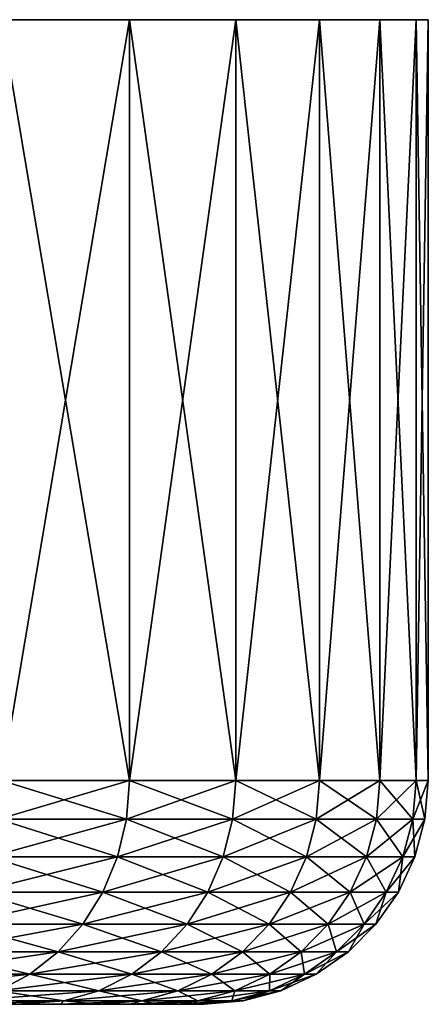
# Model space of a CAD drawing. Header units: metres. Extents: x -90 to 304, y -90 to 74.
# Tile 35 of 256: x -34.56 to -30, y 63.5 to 74.5. Entities that reach past the tile are written whole.
import ezdxf

# ---------------------------------------------------------------- set-up
doc = ezdxf.new("R2010")
doc.units = ezdxf.units.M
doc.layers.add('solid_21662050_350', color=7, linetype='CONTINUOUS')

msp = doc.modelspace()

# ---------------------------------------------------------------- linework, layer by layer
at = {"layer": 'solid_21662050_350'}
for points in [[(-30.135841, 74.5, -2.851668), (-89.864159, 74.5, -2.851668), (-90, 74.5)], [(-30, 74.5), (-30.135841, 74.5, -2.851668), (-90, 74.5)], [(-89.864159, 74.5, 2.851668), (-30, 74.5), (-90, 74.5)], [(-30.542137, 74.5, -5.677528), (-89.457863, 74.5, -5.677528), (-89.864159, 74.5, -2.851668)], [(-30.135841, 74.5, -2.851668), (-30.542137, 74.5, -5.677528), (-89.864159, 74.5, -2.851668)], [(-89.864159, 74.5, 2.851668), (-30.135841, 74.5, 2.851668), (-30, 74.5)], [(-89.864159, 74.5, 2.851668), (-89.457863, 74.5, 5.677528), (-30.135841, 74.5, 2.851668)], [(-31.215212, 74.5, -8.451977), (-88.78479, 74.5, -8.451977), (-89.457863, 74.5, -5.677528)], [(-30.542137, 74.5, -5.677528), (-31.215212, 74.5, -8.451977), (-89.457863, 74.5, -5.677528)], [(-89.457863, 74.5, 5.677528), (-30.542137, 74.5, 5.677528), (-30.135841, 74.5, 2.851668)], [(-89.457863, 74.5, 5.677528), (-88.78479, 74.5, 8.451977), (-30.542137, 74.5, 5.677528)], [(-32.148964, 74.5, -11.14988), (-87.851036, 74.5, -11.14988), (-88.78479, 74.5, -8.451977)], [(-31.215212, 74.5, -8.451977), (-32.148964, 74.5, -11.14988), (-88.78479, 74.5, -8.451977)], [(-88.78479, 74.5, 8.451977), (-31.215212, 74.5, 8.451977), (-30.542137, 74.5, 5.677528)], [(-88.78479, 74.5, 8.451977), (-87.851036, 74.5, 11.14988), (-31.215212, 74.5, 8.451977)], [(-33.334938, 74.5, -13.7468), (-86.665062, 74.5, -13.7468), (-87.851036, 74.5, -11.14988)], [(-32.148964, 74.5, -11.14988), (-33.334938, 74.5, -13.7468), (-87.851036, 74.5, -11.14988)], [(-87.851036, 74.5, 11.14988), (-32.148964, 74.5, 11.14988), (-31.215212, 74.5, 8.451977)], [(-87.851036, 74.5, 11.14988), (-86.665062, 74.5, 13.7468), (-32.148964, 74.5, 11.14988)], [(-33.334938, 74.5, -13.7468), (-34.76239, 74.5, -16.219219), (-86.665062, 74.5, -13.7468)], [(-86.665062, 74.5, 13.7468), (-33.334938, 74.5, 13.7468), (-32.148964, 74.5, 11.14988)], [(-86.665062, 74.5, 13.7468), (-85.23761, 74.5, 16.219219), (-33.334938, 74.5, 13.7468)], [(-85.23761, 74.5, 16.219219), (-34.76239, 74.5, 16.219219), (-33.334938, 74.5, 13.7468)], [(-34.762398, 66, -16.219227), (-34.76239, 74.5, -16.219219), (-33.334938, 74.5, -13.7468)], [(-33.334938, 66, -13.746799), (-34.762398, 66, -16.219227), (-33.334938, 74.5, -13.7468)], [(-34.762398, 66, 16.219227), (-33.334938, 66, 13.746799), (-34.76239, 74.5, 16.219219)], [(-33.334938, 66, 13.746799), (-33.334938, 74.5, 13.7468), (-34.76239, 74.5, 16.219219)], [(-33.334938, 66, -13.746799), (-33.334938, 74.5, -13.7468), (-32.148964, 74.5, -11.14988)], [(-32.148964, 66, -11.149876), (-33.334938, 66, -13.746799), (-32.148964, 74.5, -11.14988)], [(-32.148964, 66, 11.149876), (-32.148964, 74.5, 11.14988), (-33.334938, 74.5, 13.7468)], [(-33.334938, 66, 13.746799), (-32.148964, 66, 11.149876), (-33.334938, 74.5, 13.7468)], [(-32.148964, 66, -11.149876), (-32.148964, 74.5, -11.14988), (-31.215212, 74.5, -8.451977)], [(-31.215212, 66, -8.451978), (-32.148964, 66, -11.149876), (-31.215212, 74.5, -8.451977)], [(-31.215212, 66, 8.451978), (-31.215212, 74.5, 8.451977), (-32.148964, 74.5, 11.14988)], [(-32.148964, 66, 11.149876), (-31.215212, 66, 8.451978), (-32.148964, 74.5, 11.14988)], [(-31.215212, 66, -8.451978), (-31.215212, 74.5, -8.451977), (-30.542137, 74.5, -5.677528)], [(-30.542139, 66, -5.677538), (-31.215212, 66, -8.451978), (-30.542137, 74.5, -5.677528)], [(-30.542139, 66, 5.677538), (-30.542137, 74.5, 5.677528), (-31.215212, 74.5, 8.451977)], [(-31.215212, 66, 8.451978), (-30.542139, 66, 5.677538), (-31.215212, 74.5, 8.451977)], [(-30.542139, 66, -5.677538), (-30.542137, 74.5, -5.677528), (-30.135841, 74.5, -2.851668)], [(-30.135843, 66, -2.851682), (-30.542139, 66, -5.677538), (-30.135841, 74.5, -2.851668)], [(-30.542139, 66, 5.677538), (-30.135843, 66, 2.851682), (-30.542137, 74.5, 5.677528)], [(-30.135843, 66, 2.851682), (-30.135841, 74.5, 2.851668), (-30.542137, 74.5, 5.677528)], [(-30.135843, 66, -2.851682), (-30.135841, 74.5, -2.851668), (-30, 74.5)], [(-30.135843, 66, -2.851682), (-30, 74.5), (-30, 66)], [(-30.135843, 66, 2.851682), (-30, 66), (-30.135841, 74.5, 2.851668)], [(-30, 66), (-30, 74.5), (-30.135841, 74.5, 2.851668)], [(-33.368225, 65.568886, 13.729634), (-34.762398, 66, 16.219227), (-34.7939, 65.568886, 16.198977)], [(-34.7939, 65.568886, -16.198977), (-34.762398, 66, -16.219227), (-33.334938, 66, -13.746799)], [(-34.7939, 65.568886, -16.198977), (-33.334938, 66, -13.746799), (-33.368225, 65.568886, -13.729634)], [(-33.368225, 65.568886, 13.729634), (-33.334938, 66, 13.746799), (-34.762398, 66, 16.219227)], [(-32.183731, 65.568886, 11.135954), (-33.334938, 66, 13.746799), (-33.368225, 65.568886, 13.729634)], [(-33.368225, 65.568886, -13.729634), (-33.334938, 66, -13.746799), (-32.148964, 66, -11.149876)], [(-33.368225, 65.568886, -13.729634), (-32.148964, 66, -11.149876), (-32.183731, 65.568886, -11.135954)], [(-32.183731, 65.568886, 11.135954), (-32.148964, 66, 11.149876), (-33.334938, 66, 13.746799)], [(-31.251146, 65.568886, 8.441425), (-32.148964, 66, 11.149876), (-32.183731, 65.568886, 11.135954)], [(-32.183731, 65.568886, -11.135954), (-32.148964, 66, -11.149876), (-31.215212, 66, -8.451978)], [(-32.183731, 65.568886, -11.135954), (-31.215212, 66, -8.451978), (-31.251146, 65.568886, -8.441425)], [(-31.251146, 65.568886, 8.441425), (-31.215212, 66, 8.451978), (-32.148964, 66, 11.149876)], [(-30.578915, 65.568886, 5.670449), (-31.215212, 66, 8.451978), (-31.251146, 65.568886, 8.441425)], [(-31.251146, 65.568886, -8.441425), (-31.215212, 66, -8.451978), (-30.542139, 66, -5.677538)], [(-31.251146, 65.568886, -8.441425), (-30.542139, 66, -5.677538), (-30.578915, 65.568886, -5.670449)], [(-30.578915, 65.568886, 5.670449), (-30.542139, 66, 5.677538), (-31.215212, 66, 8.451978)], [(-30.173124, 65.568886, 2.848121), (-30.542139, 66, 5.677538), (-30.578915, 65.568886, 5.670449)], [(-30.578915, 65.568886, -5.670449), (-30.542139, 66, -5.677538), (-30.135843, 66, -2.851682)], [(-30.578915, 65.568886, -5.670449), (-30.135843, 66, -2.851682), (-30.173124, 65.568886, -2.848121)], [(-30.173124, 65.568886, 2.848121), (-30.135843, 66, 2.851682), (-30.542139, 66, 5.677538)], [(-30.173124, 65.568886, -2.848121), (-30.135843, 66, -2.851682), (-30, 66)], [(-30.173124, 65.568886, -2.848121), (-30, 66), (-30.037453, 65.568886, 0)], [(-30.173124, 65.568886, 2.848121), (-30.037453, 65.568886, 0), (-30.135843, 66, 2.851682)], [(-30.037453, 65.568886, 0), (-30, 66), (-30.135843, 66, 2.851682)], [(-33.368225, 65.568886, -13.729634), (-33.468151, 65.147408, -13.67812), (-34.888477, 65.147408, -16.138197)], [(-34.7939, 65.568886, -16.198977), (-33.368225, 65.568886, -13.729634), (-34.888477, 65.147408, -16.138197)], [(-34.7939, 65.568886, 16.198977), (-34.888477, 65.147408, 16.138197), (-33.468151, 65.147408, 13.67812)], [(-33.368225, 65.568886, 13.729634), (-34.7939, 65.568886, 16.198977), (-33.468151, 65.147408, 13.67812)], [(-32.183731, 65.568886, -11.135954), (-32.288101, 65.147408, -11.094171), (-33.468151, 65.147408, -13.67812)], [(-33.368225, 65.568886, -13.729634), (-32.183731, 65.568886, -11.135954), (-33.468151, 65.147408, -13.67812)], [(-33.368225, 65.568886, 13.729634), (-33.468151, 65.147408, 13.67812), (-32.288101, 65.147408, 11.094171)], [(-32.183731, 65.568886, 11.135954), (-33.368225, 65.568886, 13.729634), (-32.288101, 65.147408, 11.094171)], [(-31.251146, 65.568886, -8.441425), (-31.359015, 65.147408, -8.409752), (-32.288101, 65.147408, -11.094171)], [(-32.183731, 65.568886, -11.135954), (-31.251146, 65.568886, -8.441425), (-32.288101, 65.147408, -11.094171)], [(-32.183731, 65.568886, 11.135954), (-32.288101, 65.147408, 11.094171), (-31.359015, 65.147408, 8.409752)], [(-31.251146, 65.568886, 8.441425), (-32.183731, 65.568886, 11.135954), (-31.359015, 65.147408, 8.409752)], [(-30.578915, 65.568886, -5.670449), (-30.689304, 65.147408, -5.649173), (-31.359015, 65.147408, -8.409752)], [(-31.251146, 65.568886, -8.441425), (-30.578915, 65.568886, -5.670449), (-31.359015, 65.147408, -8.409752)], [(-31.251146, 65.568886, 8.441425), (-31.359015, 65.147408, 8.409752), (-30.689304, 65.147408, 5.649173)], [(-30.578915, 65.568886, 5.670449), (-31.251146, 65.568886, 8.441425), (-30.689304, 65.147408, 5.649173)], [(-30.173124, 65.568886, -2.848121), (-30.285038, 65.147408, -2.837435), (-30.689304, 65.147408, -5.649173)], [(-30.578915, 65.568886, -5.670449), (-30.173124, 65.568886, -2.848121), (-30.689304, 65.147408, -5.649173)], [(-30.578915, 65.568886, 5.670449), (-30.689304, 65.147408, 5.649173), (-30.285038, 65.147408, 2.837435)], [(-30.173124, 65.568886, 2.848121), (-30.578915, 65.568886, 5.670449), (-30.285038, 65.147408, 2.837435)], [(-30.037453, 65.568886, 0), (-30.149874, 65.147408, 0), (-30.285038, 65.147408, -2.837435)], [(-30.173124, 65.568886, 2.848121), (-30.285038, 65.147408, 2.837435), (-30.149874, 65.147408, 0)], [(-30.173124, 65.568886, -2.848121), (-30.037453, 65.568886, 0), (-30.285038, 65.147408, -2.837435)], [(-30.173124, 65.568886, 2.848121), (-30.149874, 65.147408, 0), (-30.037453, 65.568886, 0)], [(-33.468151, 65.147408, -13.67812), (-33.631672, 64.751892, -13.593819), (-35.043243, 64.751892, -16.038734)], [(-34.888477, 65.147408, -16.138197), (-33.468151, 65.147408, -13.67812), (-35.043243, 64.751892, -16.038734)], [(-34.888477, 65.147408, 16.138197), (-35.043243, 64.751892, 16.038734), (-33.631672, 64.751892, 13.593819)], [(-33.468151, 65.147408, 13.67812), (-34.888477, 65.147408, 16.138197), (-33.631672, 64.751892, 13.593819)], [(-32.288101, 65.147408, -11.094171), (-32.458893, 64.751892, -11.025796), (-33.631672, 64.751892, -13.593819)], [(-33.468151, 65.147408, -13.67812), (-32.288101, 65.147408, -11.094171), (-33.631672, 64.751892, -13.593819)], [(-33.468151, 65.147408, 13.67812), (-33.631672, 64.751892, 13.593819), (-32.458893, 64.751892, 11.025796)], [(-32.288101, 65.147408, 11.094171), (-33.468151, 65.147408, 13.67812), (-32.458893, 64.751892, 11.025796)], [(-31.359015, 65.147408, -8.409752), (-31.535534, 64.751892, -8.357922), (-32.458893, 64.751892, -11.025796)], [(-32.288101, 65.147408, -11.094171), (-31.359015, 65.147408, -8.409752), (-32.458893, 64.751892, -11.025796)], [(-32.288101, 65.147408, 11.094171), (-32.458893, 64.751892, 11.025796), (-31.535534, 64.751892, 8.357922)], [(-31.359015, 65.147408, 8.409752), (-32.288101, 65.147408, 11.094171), (-31.535534, 64.751892, 8.357922)], [(-30.689304, 65.147408, -5.649173), (-30.869953, 64.751892, -5.614357), (-31.535534, 64.751892, -8.357922)], [(-31.359015, 65.147408, -8.409752), (-30.689304, 65.147408, -5.649173), (-31.535534, 64.751892, -8.357922)], [(-31.359015, 65.147408, 8.409752), (-31.535534, 64.751892, 8.357922), (-30.869953, 64.751892, 5.614357)], [(-30.689304, 65.147408, 5.649173), (-31.359015, 65.147408, 8.409752), (-30.869953, 64.751892, 5.614357)], [(-30.285038, 65.147408, -2.837435), (-30.468178, 64.751892, -2.819947), (-30.869953, 64.751892, -5.614357)], [(-30.689304, 65.147408, -5.649173), (-30.285038, 65.147408, -2.837435), (-30.869953, 64.751892, -5.614357)], [(-30.689304, 65.147408, 5.649173), (-30.869953, 64.751892, 5.614357), (-30.468178, 64.751892, 2.819947)], [(-30.285038, 65.147408, 2.837435), (-30.689304, 65.147408, 5.649173), (-30.468178, 64.751892, 2.819947)], [(-30.149874, 65.147408, 0), (-30.333847, 64.751892, 0), (-30.468178, 64.751892, -2.819947)], [(-30.285038, 65.147408, 2.837435), (-30.468178, 64.751892, 2.819947), (-30.333847, 64.751892, 0)], [(-30.285038, 65.147408, -2.837435), (-30.149874, 65.147408, 0), (-30.468178, 64.751892, -2.819947)], [(-30.285038, 65.147408, 2.837435), (-30.333847, 64.751892, 0), (-30.149874, 65.147408, 0)], [(-33.631672, 64.751892, -13.593819), (-33.853809, 64.394371, -13.479298), (-35.25349, 64.394371, -15.903616)], [(-35.043243, 64.751892, -16.038734), (-33.631672, 64.751892, -13.593819), (-35.25349, 64.394371, -15.903616)], [(-35.043243, 64.751892, 16.038734), (-35.25349, 64.394371, 15.903616), (-33.853809, 64.394371, 13.479298)], [(-33.631672, 64.751892, 13.593819), (-35.043243, 64.751892, 16.038734), (-33.853809, 64.394371, 13.479298)], [(-32.458893, 64.751892, -11.025796), (-32.690914, 64.394371, -10.932909), (-33.853809, 64.394371, -13.479298)], [(-33.631672, 64.751892, -13.593819), (-32.458893, 64.751892, -11.025796), (-33.853809, 64.394371, -13.479298)], [(-33.631672, 64.751892, 13.593819), (-33.853809, 64.394371, 13.479298), (-32.690914, 64.394371, 10.932909)], [(-32.458893, 64.751892, 11.025796), (-33.631672, 64.751892, 13.593819), (-32.690914, 64.394371, 10.932909)], [(-31.535534, 64.751892, -8.357922), (-31.775331, 64.394371, -8.287511), (-32.690914, 64.394371, -10.932909)], [(-32.458893, 64.751892, -11.025796), (-31.535534, 64.751892, -8.357922), (-32.690914, 64.394371, -10.932909)], [(-32.458893, 64.751892, 11.025796), (-32.690914, 64.394371, 10.932909), (-31.775331, 64.394371, 8.287511)], [(-31.535534, 64.751892, 8.357922), (-32.458893, 64.751892, 11.025796), (-31.775331, 64.394371, 8.287511)], [(-30.869953, 64.751892, -5.614357), (-31.115356, 64.394371, -5.567059), (-31.775331, 64.394371, -8.287511)], [(-31.535534, 64.751892, -8.357922), (-30.869953, 64.751892, -5.614357), (-31.775331, 64.394371, -8.287511)], [(-31.535534, 64.751892, 8.357922), (-31.775331, 64.394371, 8.287511), (-31.115356, 64.394371, 5.567059)], [(-30.869953, 64.751892, 5.614357), (-31.535534, 64.751892, 8.357922), (-31.115356, 64.394371, 5.567059)], [(-30.468178, 64.751892, -2.819947), (-30.716967, 64.394371, -2.796191), (-31.115356, 64.394371, -5.567059)], [(-30.869953, 64.751892, -5.614357), (-30.468178, 64.751892, -2.819947), (-31.115356, 64.394371, -5.567059)], [(-30.869953, 64.751892, 5.614357), (-31.115356, 64.394371, 5.567059), (-30.716967, 64.394371, 2.796191)], [(-30.468178, 64.751892, 2.819947), (-30.869953, 64.751892, 5.614357), (-30.716967, 64.394371, 2.796191)], [(-30.333847, 64.751892, 0), (-30.583767, 64.394371, 0), (-30.716967, 64.394371, -2.796191)], [(-30.468178, 64.751892, 2.819947), (-30.716967, 64.394371, 2.796191), (-30.583767, 64.394371, 0)], [(-30.468178, 64.751892, -2.819947), (-30.333847, 64.751892, 0), (-30.716967, 64.394371, -2.796191)], [(-30.468178, 64.751892, 2.819947), (-30.583767, 64.394371, 0), (-30.333847, 64.751892, 0)], [(-33.853809, 64.394371, -13.479298), (-34.127804, 64.085732, -13.338044), (-35.512817, 64.085732, -15.736958)], [(-35.25349, 64.394371, -15.903616), (-33.853809, 64.394371, -13.479298), (-35.512817, 64.085732, -15.736958)], [(-35.25349, 64.394371, 15.903616), (-35.512817, 64.085732, 15.736958), (-34.127804, 64.085732, 13.338044)], [(-33.853809, 64.394371, 13.479298), (-35.25349, 64.394371, 15.903616), (-34.127804, 64.085732, 13.338044)], [(-32.690914, 64.394371, -10.932909), (-32.977093, 64.085732, -10.81834), (-34.127804, 64.085732, -13.338044)], [(-33.853809, 64.394371, -13.479298), (-32.690914, 64.394371, -10.932909), (-34.127804, 64.085732, -13.338044)], [(-33.853809, 64.394371, 13.479298), (-34.127804, 64.085732, 13.338044), (-32.977093, 64.085732, 10.81834)], [(-32.690914, 64.394371, 10.932909), (-33.853809, 64.394371, 13.479298), (-32.977093, 64.085732, 10.81834)], [(-31.775331, 64.394371, -8.287511), (-32.071106, 64.085732, -8.200664), (-32.977093, 64.085732, -10.81834)], [(-32.690914, 64.394371, -10.932909), (-31.775331, 64.394371, -8.287511), (-32.977093, 64.085732, -10.81834)], [(-32.690914, 64.394371, 10.932909), (-32.977093, 64.085732, 10.81834), (-32.071106, 64.085732, 8.200664)], [(-31.775331, 64.394371, 8.287511), (-32.690914, 64.394371, 10.932909), (-32.071106, 64.085732, 8.200664)], [(-31.115356, 64.394371, -5.567059), (-31.418047, 64.085732, -5.50872), (-32.071106, 64.085732, -8.200664)], [(-31.775331, 64.394371, -8.287511), (-31.115356, 64.394371, -5.567059), (-32.071106, 64.085732, -8.200664)], [(-31.775331, 64.394371, 8.287511), (-32.071106, 64.085732, 8.200664), (-31.418047, 64.085732, 5.50872)], [(-31.115356, 64.394371, 5.567059), (-31.775331, 64.394371, 8.287511), (-31.418047, 64.085732, 5.50872)], [(-30.716967, 64.394371, -2.796191), (-31.023832, 64.085732, -2.766889), (-31.418047, 64.085732, -5.50872)], [(-31.115356, 64.394371, -5.567059), (-30.716967, 64.394371, -2.796191), (-31.418047, 64.085732, -5.50872)], [(-31.115356, 64.394371, 5.567059), (-31.418047, 64.085732, 5.50872), (-31.023832, 64.085732, 2.766889)], [(-30.716967, 64.394371, 2.796191), (-31.115356, 64.394371, 5.567059), (-31.023832, 64.085732, 2.766889)], [(-30.583767, 64.394371, 0), (-30.892029, 64.085732, 0), (-31.023832, 64.085732, -2.766889)], [(-30.716967, 64.394371, 2.796191), (-31.023832, 64.085732, 2.766889), (-30.892029, 64.085732, 0)], [(-30.716967, 64.394371, -2.796191), (-30.583767, 64.394371, 0), (-31.023832, 64.085732, -2.766889)], [(-30.716967, 64.394371, 2.796191), (-30.892029, 64.085732, 0), (-30.583767, 64.394371, 0)], [(-34.127804, 64.085732, -13.338044), (-34.445309, 63.835373, -13.174358), (-35.813324, 63.835373, -15.543832)], [(-35.512817, 64.085732, -15.736958), (-34.127804, 64.085732, -13.338044), (-35.813324, 63.835373, -15.543832)], [(-35.512817, 64.085732, 15.736958), (-35.813324, 63.835373, 15.543832), (-34.445309, 63.835373, 13.174358)], [(-34.127804, 64.085732, 13.338044), (-35.512817, 64.085732, 15.736958), (-34.445309, 63.835373, 13.174358)], [(-32.977093, 64.085732, -10.81834), (-33.30872, 63.835373, -10.685576), (-34.445309, 63.835373, -13.174358)], [(-34.127804, 64.085732, -13.338044), (-32.977093, 64.085732, -10.81834), (-34.445309, 63.835373, -13.174358)], [(-34.127804, 64.085732, 13.338044), (-34.445309, 63.835373, 13.174358), (-33.30872, 63.835373, 10.685576)], [(-32.977093, 64.085732, 10.81834), (-34.127804, 64.085732, 13.338044), (-33.30872, 63.835373, 10.685576)], [(-32.071106, 64.085732, -8.200664), (-32.413853, 63.835373, -8.100024), (-33.30872, 63.835373, -10.685576)], [(-32.977093, 64.085732, -10.81834), (-32.071106, 64.085732, -8.200664), (-33.30872, 63.835373, -10.685576)], [(-32.977093, 64.085732, 10.81834), (-33.30872, 63.835373, 10.685576), (-32.413853, 63.835373, 8.100024)], [(-32.071106, 64.085732, 8.200664), (-32.977093, 64.085732, 10.81834), (-32.413853, 63.835373, 8.100024)], [(-31.418047, 64.085732, -5.50872), (-31.768808, 63.835373, -5.441116), (-32.413853, 63.835373, -8.100024)], [(-32.071106, 64.085732, -8.200664), (-31.418047, 64.085732, -5.50872), (-32.413853, 63.835373, -8.100024)], [(-32.071106, 64.085732, 8.200664), (-32.413853, 63.835373, 8.100024), (-31.768808, 63.835373, 5.441116)], [(-31.418047, 64.085732, 5.50872), (-32.071106, 64.085732, 8.200664), (-31.768808, 63.835373, 5.441116)], [(-31.023832, 64.085732, -2.766889), (-31.379431, 63.835373, -2.732933), (-31.768808, 63.835373, -5.441116)], [(-31.418047, 64.085732, -5.50872), (-31.023832, 64.085732, -2.766889), (-31.768808, 63.835373, -5.441116)], [(-31.418047, 64.085732, 5.50872), (-31.768808, 63.835373, 5.441116), (-31.379431, 63.835373, 2.732933)], [(-31.023832, 64.085732, 2.766889), (-31.418047, 64.085732, 5.50872), (-31.379431, 63.835373, 2.732933)], [(-30.892029, 64.085732, 0), (-31.249245, 63.835373, 0), (-31.379431, 63.835373, -2.732933)], [(-31.023832, 64.085732, 2.766889), (-31.379431, 63.835373, 2.732933), (-31.249245, 63.835373, 0)], [(-31.023832, 64.085732, -2.766889), (-30.892029, 64.085732, 0), (-31.379431, 63.835373, -2.732933)], [(-31.023832, 64.085732, 2.766889), (-31.249245, 63.835373, 0), (-30.892029, 64.085732, 0)], [(-34.445309, 63.835373, -13.174358), (-34.796661, 63.650917, -12.993224), (-36.14587, 63.650917, -15.330119)], [(-35.813324, 63.835373, -15.543832), (-34.445309, 63.835373, -13.174358), (-36.14587, 63.650917, -15.330119)], [(-34.445309, 63.835373, 13.174358), (-35.813324, 63.835373, 15.543832), (-34.796661, 63.650917, 12.993224)], [(-33.30872, 63.835373, -10.685576), (-33.675701, 63.650917, -10.53866), (-34.796661, 63.650917, -12.993224)], [(-34.445309, 63.835373, -13.174358), (-33.30872, 63.835373, -10.685576), (-34.796661, 63.650917, -12.993224)], [(-34.445309, 63.835373, 13.174358), (-34.796661, 63.650917, 12.993224), (-33.675701, 63.650917, 10.53866)], [(-33.30872, 63.835373, 10.685576), (-34.445309, 63.835373, 13.174358), (-33.675701, 63.650917, 10.53866)], [(-32.413853, 63.835373, -8.100024), (-32.793137, 63.650917, -7.988657), (-33.675701, 63.650917, -10.53866)], [(-33.30872, 63.835373, -10.685576), (-32.413853, 63.835373, -8.100024), (-33.675701, 63.650917, -10.53866)], [(-33.30872, 63.835373, 10.685576), (-33.675701, 63.650917, 10.53866), (-32.793137, 63.650917, 7.988657)], [(-32.413853, 63.835373, 8.100024), (-33.30872, 63.835373, 10.685576), (-32.793137, 63.650917, 7.988657)], [(-31.768808, 63.835373, -5.441116), (-32.15696, 63.650917, -5.366306), (-32.793137, 63.650917, -7.988657)], [(-32.413853, 63.835373, -8.100024), (-31.768808, 63.835373, -5.441116), (-32.793137, 63.650917, -7.988657)], [(-32.413853, 63.835373, 8.100024), (-32.793137, 63.650917, 7.988657), (-32.15696, 63.650917, 5.366306)], [(-31.768808, 63.835373, 5.441116), (-32.413853, 63.835373, 8.100024), (-32.15696, 63.650917, 5.366306)], [(-31.379431, 63.835373, -2.732933), (-31.772936, 63.650917, -2.695358), (-32.15696, 63.650917, -5.366306)], [(-31.768808, 63.835373, -5.441116), (-31.379431, 63.835373, -2.732933), (-32.15696, 63.650917, -5.366306)], [(-31.768808, 63.835373, 5.441116), (-32.15696, 63.650917, 5.366306), (-31.772936, 63.650917, 2.695358)], [(-31.249245, 63.835373, 0), (-31.644539, 63.650917, 0), (-31.772936, 63.650917, -2.695358)], [(-31.379431, 63.835373, 2.732933), (-31.772936, 63.650917, 2.695358), (-31.644539, 63.650917, 0)], [(-31.379431, 63.835373, -2.732933), (-31.249245, 63.835373, 0), (-31.772936, 63.650917, -2.695358)], [(-31.379431, 63.835373, 2.732933), (-31.768808, 63.835373, 5.441116), (-31.772936, 63.650917, 2.695358)], [(-31.379431, 63.835373, 2.732933), (-31.644539, 63.650917, 0), (-31.249245, 63.835373, 0)], [(-33.675701, 63.650917, -10.53866), (-34.06686, 63.537979, -10.382064), (-35.171162, 63.537979, -12.800155)], [(-34.796661, 63.650917, -12.993224), (-33.675701, 63.650917, -10.53866), (-35.171162, 63.537979, -12.800155)], [(-34.796661, 63.650917, 12.993224), (-35.171162, 63.537979, 12.800155), (-34.06686, 63.537979, 10.382064)], [(-33.675701, 63.650917, 10.53866), (-34.796661, 63.650917, 12.993224), (-34.06686, 63.537979, 10.382064)], [(-32.793137, 63.650917, -7.988657), (-33.197407, 63.537979, -7.869951), (-34.06686, 63.537979, -10.382064)], [(-33.675701, 63.650917, -10.53866), (-32.793137, 63.650917, -7.988657), (-34.06686, 63.537979, -10.382064)], [(-33.675701, 63.650917, 10.53866), (-34.06686, 63.537979, 10.382064), (-33.197407, 63.537979, 7.869951)], [(-32.793137, 63.650917, 7.988657), (-33.675701, 63.650917, 10.53866), (-33.197407, 63.537979, 7.869951)], [(-32.15696, 63.650917, -5.366306), (-32.570686, 63.537979, -5.286567), (-33.197407, 63.537979, -7.869951)], [(-32.793137, 63.650917, -7.988657), (-32.15696, 63.650917, -5.366306), (-33.197407, 63.537979, -7.869951)], [(-32.793137, 63.650917, 7.988657), (-33.197407, 63.537979, 7.869951), (-32.570686, 63.537979, 5.286567)], [(-32.15696, 63.650917, 5.366306), (-32.793137, 63.650917, 7.988657), (-32.570686, 63.537979, 5.286567)], [(-31.772936, 63.650917, -2.695358), (-32.192368, 63.537979, -2.655307), (-32.570686, 63.537979, -5.286567)], [(-32.15696, 63.650917, -5.366306), (-31.772936, 63.650917, -2.695358), (-32.570686, 63.537979, -5.286567)], [(-32.15696, 63.650917, 5.366306), (-32.570686, 63.537979, 5.286567), (-32.192368, 63.537979, 2.655307)], [(-31.644539, 63.650917, 0), (-32.06588, 63.537979), (-32.192368, 63.537979, -2.655307)], [(-31.772936, 63.650917, 2.695358), (-32.192368, 63.537979, 2.655307), (-32.06588, 63.537979)], [(-31.772936, 63.650917, -2.695358), (-31.644539, 63.650917, 0), (-32.192368, 63.537979, -2.655307)], [(-31.772936, 63.650917, 2.695358), (-32.15696, 63.650917, 5.366306), (-32.192368, 63.537979, 2.655307)], [(-31.772936, 63.650917, 2.695358), (-32.06588, 63.537979), (-31.644539, 63.650917, 0)], [(-34.104244, 63.5, 9.255256), (-51.379429, 63.5, 9.73066), (-50.269379, 63.5, 8.620612)], [(-34.104244, 63.5, 9.255256), (-34.589546, 63.5, 10.514695), (-51.379429, 63.5, 9.73066)], [(-34.104252, 63.5, -9.255278), (-50.269379, 63.5, -8.620612), (-51.379429, 63.5, -9.73066)], [(-34.589554, 63.5, -10.514716), (-34.104252, 63.5, -9.255278), (-51.379429, 63.5, -9.73066)], [(-33.681263, 63.5, 7.973325), (-50.269379, 63.5, 8.620612), (-49.301208, 63.5, 7.384834)], [(-33.681263, 63.5, 7.973325), (-34.104244, 63.5, 9.255256), (-50.269379, 63.5, 8.620612)], [(-33.681271, 63.5, -7.973351), (-49.301208, 63.5, -7.384834), (-50.269379, 63.5, -8.620612)], [(-34.104252, 63.5, -9.255278), (-33.681271, 63.5, -7.973351), (-50.269379, 63.5, -8.620612)], [(-33.321533, 63.5, 6.671524), (-49.301208, 63.5, 7.384834), (-48.489059, 63.5, 6.041371)], [(-33.321533, 63.5, 6.671524), (-33.681263, 63.5, 7.973325), (-49.301208, 63.5, 7.384834)], [(-33.321541, 63.5, -6.671554), (-48.489059, 63.5, -6.041371), (-49.301208, 63.5, -7.384834)], [(-33.681271, 63.5, -7.973351), (-33.321541, 63.5, -6.671554), (-49.301208, 63.5, -7.384834)], [(-33.026081, 63.5, 5.353262), (-48.489059, 63.5, 6.041371), (-47.84478, 63.5, 4.609843)], [(-33.026081, 63.5, 5.353262), (-33.321533, 63.5, 6.671524), (-48.489059, 63.5, 6.041371)], [(-33.026089, 63.5, -5.353295), (-47.84478, 63.5, -4.609843), (-48.489059, 63.5, -6.041371)], [(-33.321541, 63.5, -6.671554), (-33.026089, 63.5, -5.353295), (-48.489059, 63.5, -6.041371)], [(-32.795818, 63.5, 4.022694), (-47.84478, 63.5, 4.609843), (-47.377762, 63.5, 3.111131)], [(-32.795818, 63.5, 4.022694), (-33.026081, 63.5, 5.353262), (-47.84478, 63.5, 4.609843)], [(-32.795822, 63.5, -4.022728), (-47.377762, 63.5, -3.111131), (-47.84478, 63.5, -4.609843)], [(-33.026089, 63.5, -5.353295), (-32.795822, 63.5, -4.022728), (-47.84478, 63.5, -4.609843)], [(-32.63131, 63.5, 2.684103), (-47.377762, 63.5, 3.111131), (-47.094791, 63.5, 1.567006)], [(-32.63131, 63.5, 2.684103), (-32.795818, 63.5, 4.022694), (-47.377762, 63.5, 3.111131)], [(-32.631313, 63.5, -2.684134), (-47.094791, 63.5, -1.567006), (-47.377762, 63.5, -3.111131)], [(-32.795822, 63.5, -4.022728), (-32.631313, 63.5, -2.684134), (-47.377762, 63.5, -3.111131)], [(-32.532757, 63.5, 1.341784), (-47.094791, 63.5, 1.567006), (-47.000004, 63.5)], [(-32.532757, 63.5, 1.341784), (-32.63131, 63.5, 2.684103), (-47.094791, 63.5, 1.567006)], [(-32.5, 63.5), (-47.000004, 63.5), (-47.094791, 63.5, -1.567006)], [(-32.532761, 63.5, -1.341804), (-32.5, 63.5), (-47.094791, 63.5, -1.567006)], [(-32.631313, 63.5, -2.684134), (-32.532761, 63.5, -1.341804), (-47.094791, 63.5, -1.567006)], [(-32.532757, 63.5, 1.341784), (-47.000004, 63.5), (-32.5, 63.5)], [(-35.171162, 63.537979, -12.800155), (-34.06686, 63.537979, -10.382064), (-35.136189, 63.5, -11.749073)], [(-34.06686, 63.537979, 10.382064), (-35.171162, 63.537979, 12.800155), (-34.589546, 63.5, 10.514695)], [(-34.06686, 63.537979, -10.382064), (-34.589554, 63.5, -10.514716), (-35.136189, 63.5, -11.749073)], [(-34.06686, 63.537979, -10.382064), (-34.104252, 63.5, -9.255278), (-34.589554, 63.5, -10.514716)], [(-34.06686, 63.537979, 10.382064), (-34.589546, 63.5, 10.514695), (-34.104244, 63.5, 9.255256)], [(-33.197407, 63.537979, -7.869951), (-33.681271, 63.5, -7.973351), (-34.104252, 63.5, -9.255278)], [(-34.06686, 63.537979, -10.382064), (-33.197407, 63.537979, -7.869951), (-34.104252, 63.5, -9.255278)], [(-34.06686, 63.537979, 10.382064), (-34.104244, 63.5, 9.255256), (-33.681263, 63.5, 7.973325)], [(-33.197407, 63.537979, 7.869951), (-34.06686, 63.537979, 10.382064), (-33.681263, 63.5, 7.973325)], [(-33.197407, 63.537979, -7.869951), (-33.321541, 63.5, -6.671554), (-33.681271, 63.5, -7.973351)], [(-33.197407, 63.537979, 7.869951), (-33.681263, 63.5, 7.973325), (-33.321533, 63.5, 6.671524)], [(-32.570686, 63.537979, -5.286567), (-33.026089, 63.5, -5.353295), (-33.321541, 63.5, -6.671554)], [(-33.197407, 63.537979, -7.869951), (-32.570686, 63.537979, -5.286567), (-33.321541, 63.5, -6.671554)], [(-33.197407, 63.537979, 7.869951), (-33.321533, 63.5, 6.671524), (-33.026081, 63.5, 5.353262)], [(-32.570686, 63.537979, 5.286567), (-33.197407, 63.537979, 7.869951), (-33.026081, 63.5, 5.353262)], [(-32.570686, 63.537979, -5.286567), (-32.795822, 63.5, -4.022728), (-33.026089, 63.5, -5.353295)], [(-32.570686, 63.537979, 5.286567), (-33.026081, 63.5, 5.353262), (-32.795818, 63.5, 4.022694)], [(-32.192368, 63.537979, -2.655307), (-32.631313, 63.5, -2.684134), (-32.795822, 63.5, -4.022728)], [(-32.570686, 63.537979, -5.286567), (-32.192368, 63.537979, -2.655307), (-32.795822, 63.5, -4.022728)], [(-32.570686, 63.537979, 5.286567), (-32.795818, 63.5, 4.022694), (-32.63131, 63.5, 2.684103)], [(-32.192368, 63.537979, -2.655307), (-32.532761, 63.5, -1.341804), (-32.631313, 63.5, -2.684134)], [(-32.192368, 63.537979, 2.655307), (-32.63131, 63.5, 2.684103), (-32.532757, 63.5, 1.341784)], [(-32.192368, 63.537979, 2.655307), (-32.570686, 63.537979, 5.286567), (-32.63131, 63.5, 2.684103)], [(-32.06588, 63.537979), (-32.5, 63.5), (-32.532761, 63.5, -1.341804)], [(-32.192368, 63.537979, -2.655307), (-32.06588, 63.537979), (-32.532761, 63.5, -1.341804)], [(-32.192368, 63.537979, 2.655307), (-32.532757, 63.5, 1.341784), (-32.5, 63.5)], [(-32.192368, 63.537979, 2.655307), (-32.5, 63.5), (-32.06588, 63.537979)]]:
    msp.add_3dface(points, dxfattribs=at)

doc.saveas('drawing.dxf')
